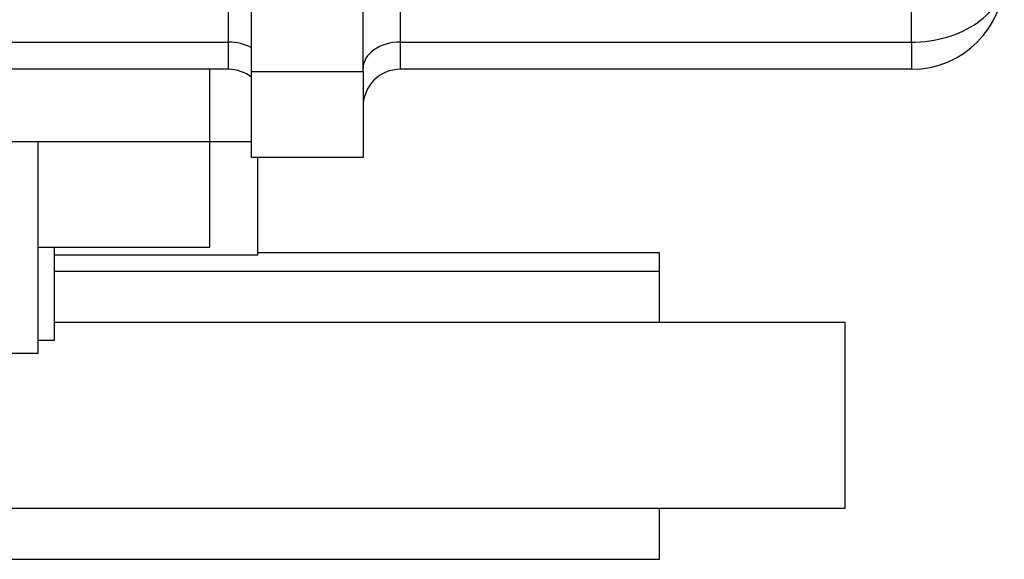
# Model space of a CAD drawing. Header units: millimetres. Extents: x 1088 to 3786, y 72 to 1979.
# Tile 60 of 62: x 2994 to 3100, y 1475 to 1534. Entities that reach past the tile are written whole.
import ezdxf

# ---------------------------------------------------------------- set-up
doc = ezdxf.new("R2010")
doc.units = ezdxf.units.MM

msp = doc.modelspace()

# ---------------------------------------------------------------- linework, layer by layer
for p, q in [((3018.637, 1527.959), (3018.637, 1656.459)), ((3030.637, 1527.959), (3030.637, 1656.459)), ((3016.137, 1531.138), (3016.137, 1540.281)), ((3034.637, 1540.281), (3034.637, 1531.138)), ((3089.637, 1531.138), (3089.637, 1540.281)), ((2967.637, 1531.138), (3016.137, 1531.138)), ((3016.137, 1528.209), (3016.137, 1531.138)), ((3034.637, 1531.138), (3034.637, 1528.209)), ((3034.637, 1531.138), (3089.637, 1531.138)), ((3089.637, 1531.138), (3089.637, 1528.209)), ((3016.137, 1528.209), (2967.637, 1528.209)), ((3014.137, 1520.409), (3014.137, 1528.209)), ((3018.637, 1518.709), (3018.637, 1527.959)), ((3018.637, 1527.959), (3030.637, 1527.959)), ((3030.637, 1527.959), (3030.637, 1518.709)), ((3089.637, 1528.209), (3034.637, 1528.209)), ((2995.637, 1520.409), (2987.637, 1520.409)), ((2995.637, 1520.409), (2995.637, 1497.609)), ((3014.137, 1520.409), (2995.637, 1520.409)), ((3014.137, 1509.009), (3014.137, 1520.409)), ((3018.637, 1520.409), (3014.137, 1520.409)), ((3030.637, 1518.709), (3018.637, 1518.709)), ((3019.287, 1518.709), (3019.287, 1508.209)), ((2996.354, 1509.009), (2995.637, 1509.009)), ((2997.437, 1509.009), (2996.354, 1509.009)), ((2997.437, 1499.009), (2997.437, 1509.009)), ((3014.137, 1509.009), (2997.437, 1509.009)), ((3019.287, 1508.209), (2997.437, 1508.209)), ((3062.518, 1508.459), (3019.285, 1508.459)), ((3062.518, 1506.46), (3062.518, 1508.459)), ((3062.518, 1506.459), (2997.436, 1506.459)), ((3062.518, 1500.96), (3062.518, 1506.459)), ((3082.518, 1500.959), (2997.434, 1500.959)), ((3082.518, 1480.959), (3082.518, 1500.959)), ((2997.437, 1499.009), (2995.637, 1499.009)), ((2995.637, 1497.609), (2987.637, 1497.609)), ((2957.633, 1480.959), (3082.518, 1480.959)), ((3062.518, 1475.459), (3062.518, 1480.96)), ((2957.635, 1475.459), (3062.518, 1475.459))]:
    msp.add_line(p, q)
for centre, radius, start, end in [((3089.637, 1538.209), 10, 270, 0), ((3016.137, 1524.209), 4, 51.31687, 90), ((3034.637, 1524.209), 4, 90, 180)]:
    msp.add_arc(centre, radius, start, end)
for centre, major_axis, start_param, end_param in [((3089.637, 1538.209), (-10, 0), 1.5707963, 3.1415927), ((3016.137, 1528.31), (4, 0), 0.8956485, 1.5707963), ((3034.637, 1528.31), (4, 0), 1.5707963, 3.1415927)]:
    msp.add_ellipse(centre, major_axis=major_axis, ratio=0.7071068, start_param=start_param, end_param=end_param)

doc.saveas('drawing.dxf')
